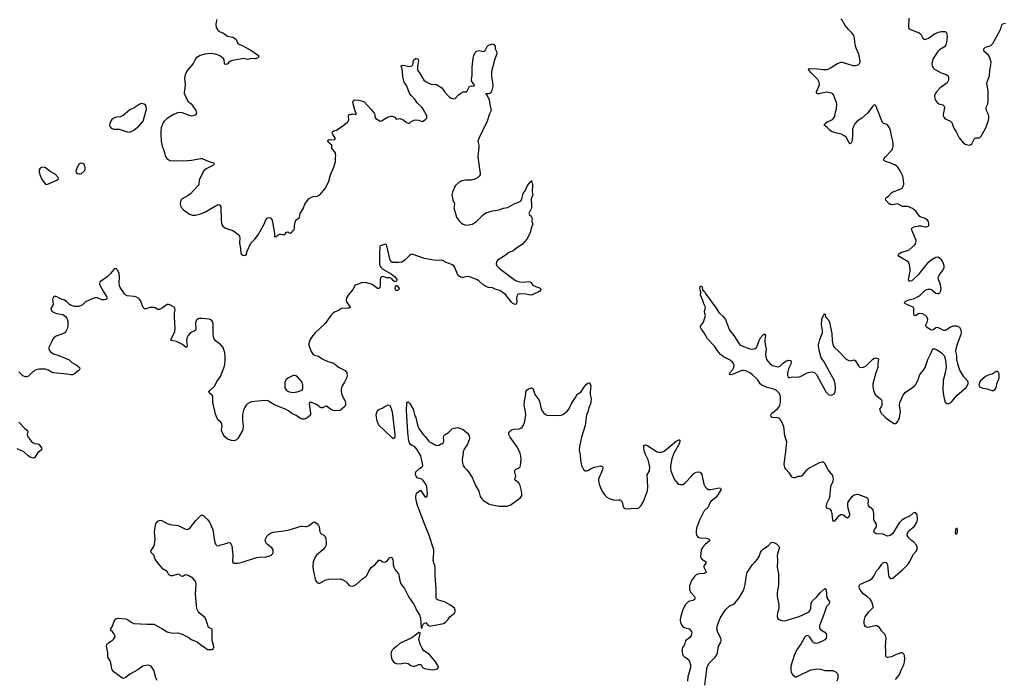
# Model space of a CAD drawing. Header units: inches. Extents: x 1246200 to 1417275, y 606399 to 671266.
# Tile 28 of 63: x 1333585 to 1348293, y 624535 to 634385. Entities that reach past the tile are written whole.
import ezdxf

# ---------------------------------------------------------------- set-up
doc = ezdxf.new("R2010")
doc.units = ezdxf.units.IN
doc.header["$MEASUREMENT"] = 0
for name, color, linetype in [('B3632', 7, 'Continuous'), ('B3633', 7, 'Continuous'), ('B3642', 7, 'Continuous'), ('B3643', 7, 'Continuous')]:
    doc.layers.add(name, color=color, linetype=linetype)

msp = doc.modelspace()

# ---------------------------------------------------------------- linework, layer by layer
at = {"layer": 'B3632', "color": 6, "elevation": 900}
for points in [[(1334142, 630000), (1334230, 629982), (1334270, 629954), (1334288, 629930), (1334302, 629890), (1334302, 629810), (1334294, 629770), (1334277, 629730), (1334266, 629714), (1334215, 629690), (1334130, 629661), (1334101, 629639), (1334075, 629610), (1334062, 629570), (1334021, 629490), (1334020, 629470), (1334026, 629450), (1334050, 629421), (1334090, 629395), (1334170, 629372), (1334325, 629305), (1334364, 629264), (1334430, 629230), (1334477, 629190), (1334482, 629170), (1334472, 629150), (1334405, 629095), (1334376, 629084), (1334350, 629083), (1334290, 629094), (1334090, 629113), (1334062, 629122), (1334010, 629153), (1333970, 629169), (1333871, 629169), (1333830, 629155), (1333788, 629132), (1333717, 629063), (1333690, 629054), (1333670, 629053), (1333630, 629068), (1333570, 629129)], [(1338263, 630000), (1338261, 629999), (1338232, 629968), (1338149, 629850), (1338000, 629710), (1337965, 629670), (1337925, 629610), (1337905, 629550), (1337906, 629526), (1337940, 629430), (1337970, 629386), (1337990, 629374), (1338050, 629360), (1338103, 629323), (1338190, 629279), (1338278, 629258), (1338350, 629196), (1338445, 629145), (1338470, 629114), (1338477, 629070), (1338468, 629030), (1338438, 628970), (1338395, 628910), (1338385, 628870), (1338387, 628833), (1338397, 628790), (1338410, 628755), (1338446, 628690), (1338452, 628670), (1338453, 628630), (1338442, 628610), (1338370, 628548), (1338310, 628542), (1338269, 628549), (1338227, 628567), (1338170, 628613), (1338150, 628610), (1338110, 628590), (1338090, 628589), (1338070, 628598), (1338033, 628630), (1338010, 628643), (1337927, 628673), (1337915, 628665), (1337908, 628650), (1337930, 628510), (1337930, 628490), (1337924, 628476), (1337878, 628442), (1337838, 628422), (1337810, 628419), (1337780, 628430), (1337716, 628476), (1337650, 628504), (1337602, 628542), (1337550, 628571), (1337390, 628635), (1337290, 628695), (1337250, 628701), (1337041, 628679), (1336990, 628651), (1336968, 628630), (1336944, 628590), (1336928, 628550), (1336916, 628490), (1336914, 628410), (1336924, 628310), (1336913, 628250), (1336846, 628130), (1336825, 628110), (1336790, 628096), (1336750, 628101), (1336690, 628119), (1336650, 628154), (1336628, 628188), (1336602, 628250), (1336600, 628270), (1336610, 628310), (1336604, 628350), (1336590, 628374), (1336547, 628410), (1336510, 628497), (1336498, 628538), (1336472, 628670), (1336471, 628751), (1336458, 628778), (1336419, 628810), (1336413, 628830), (1336426, 628850), (1336501, 628919), (1336536, 628990), (1336585, 629055), (1336643, 629210), (1336657, 629290), (1336657, 629350), (1336650, 629410), (1336623, 629490), (1336590, 629530), (1336512, 629592), (1336487, 629630), (1336477, 629690), (1336473, 629850), (1336468, 629870), (1336450, 629897), (1336430, 629910), (1336413, 629913), (1336310, 629925), (1336270, 629924), (1336250, 629918), (1336230, 629905), (1336210, 629870), (1336210, 629830), (1336217, 629790), (1336216, 629770), (1336209, 629751), (1336190, 629734), (1336150, 629719), (1336130, 629706), (1336103, 629670), (1336083, 629630), (1336078, 629590), (1336085, 629510), (1336082, 629498), (1336071, 629490), (1336015, 629535), (1335930, 629578), (1335910, 629585), (1335853, 629593), (1335844, 629610), (1335890, 629694), (1335903, 629730), (1335909, 629770), (1335898, 629950), (1335899, 630000)], [(1340000, 625654), (1339930, 625693), (1339824, 625724), (1339813, 625733), (1339807, 625747), (1339806, 625874), (1339792, 626092), (1339791, 626190), (1339785, 626230), (1339763, 626310), (1339774, 626426), (1339770, 626470), (1339696, 626696), (1339630, 626857), (1339530, 627132), (1339510, 627204), (1339503, 627257), (1339510, 627298), (1339530, 627325), (1339570, 627361), (1339630, 627270), (1339650, 627256), (1339670, 627267), (1339676, 627310), (1339668, 627408), (1339653, 627450), (1339610, 627506), (1339590, 627523), (1339525, 627545), (1339507, 627567), (1339500, 627590), (1339497, 627610), (1339505, 627635), (1339558, 627682), (1339596, 627710), (1339609, 627731), (1339578, 627870), (1339520, 627970), (1339490, 628005), (1339446, 628026), (1339423, 628043), (1339406, 628066), (1339397, 628090), (1339382, 628222), (1339365, 628555), (1339367, 628653), (1339370, 628670), (1339383, 628677), (1339390, 628678), (1339412, 628652), (1339464, 628570), (1339490, 628471), (1339503, 628443), (1339530, 628331), (1339550, 628282), (1339570, 628247), (1339610, 628193), (1339642, 628162), (1339690, 628097), (1339710, 628077), (1339750, 628061), (1339770, 628046), (1339810, 628027), (1339846, 628030), (1339873, 628047), (1339890, 628051), (1339915, 628070), (1339920, 628090), (1339914, 628150), (1339922, 628170), (1339943, 628190), (1339990, 628223), (1340000, 628232)], [(1333573, 628373), (1333663, 628283), (1333704, 628250), (1333709, 628230), (1333699, 628190), (1333701, 628170), (1333712, 628150), (1333758, 628090), (1333787, 628067), (1333810, 628058), (1333850, 628054), (1333870, 628047), (1333913, 627990), (1333915, 627970), (1333910, 627962), (1333849, 627911), (1333811, 627849), (1333790, 627840), (1333770, 627842), (1333750, 627849), (1333710, 627874), (1333645, 627930), (1333550, 627977)], [(1335639, 624519), (1335618, 624558), (1335587, 624670), (1335548, 624730), (1335522, 624742), (1335490, 624745), (1335427, 624730), (1335350, 624675), (1335230, 624611), (1335170, 624560), (1335130, 624546), (1335110, 624555), (1334978, 624658), (1334960, 624690), (1334950, 624755), (1334935, 624810), (1334904, 624864), (1334903, 624930), (1334882, 625030), (1334885, 625050), (1334898, 625070), (1334970, 625119), (1334990, 625139), (1335010, 625170), (1335008, 625190), (1334990, 625220), (1334970, 625246), (1334941, 625270), (1334946, 625290), (1334971, 625329), (1334996, 625404), (1335023, 625437), (1335053, 625447), (1335170, 625437), (1335197, 625430), (1335228, 625410), (1335250, 625387), (1335290, 625367), (1335490, 625357), (1335590, 625360), (1335710, 625296), (1335790, 625244), (1335870, 625225), (1335950, 625230), (1336010, 625209), (1336110, 625159), (1336149, 625129), (1336236, 625096), (1336290, 625048), (1336330, 625027), (1336390, 624982), (1336430, 624978), (1336458, 624982), (1336476, 624990), (1336487, 625013), (1336480, 625050), (1336458, 625110), (1336458, 625278), (1336450, 625290), (1336430, 625297), (1336411, 625311), (1336403, 625323), (1336370, 625422), (1336350, 625458), (1336268, 625528), (1336250, 625550), (1336230, 625590), (1336212, 625808), (1336220, 625950), (1336214, 625990), (1336204, 626010), (1336170, 626044), (1336110, 626079), (1336070, 626096), (1336050, 626091), (1336030, 626077), (1336010, 626073), (1335990, 626081), (1335970, 626102), (1335950, 626103), (1335870, 626080), (1335842, 626082), (1335814, 626094), (1335786, 626146), (1335730, 626182), (1335642, 626282), (1335611, 626330), (1335588, 626390), (1335548, 626430), (1335544, 626450), (1335585, 626515), (1335601, 626550), (1335610, 626630), (1335600, 626730), (1335602, 626770), (1335620, 626860), (1335627, 626873), (1335650, 626896), (1335670, 626909), (1335690, 626912), (1335710, 626909), (1335790, 626861), (1335830, 626849), (1335954, 626834), (1336050, 626780), (1336090, 626773), (1336110, 626780), (1336130, 626796), (1336215, 626905), (1336290, 626982), (1336310, 626989), (1336334, 626974), (1336397, 626917), (1336421, 626881), (1336468, 626770), (1336496, 626596), (1336510, 626553), (1336521, 626541), (1336530, 626533), (1336550, 626530), (1336590, 626545), (1336650, 626556), (1336710, 626578), (1336730, 626571), (1336740, 626560), (1336752, 626530), (1336769, 626390), (1336766, 626290), (1336776, 626276), (1336791, 626271), (1336850, 626271), (1336910, 626283), (1336970, 626305), (1337130, 626353), (1337190, 626362), (1337250, 626358), (1337330, 626383), (1337347, 626393), (1337361, 626410), (1337370, 626430), (1337374, 626450), (1337371, 626470), (1337350, 626497), (1337286, 626546), (1337267, 626570), (1337253, 626610), (1337258, 626630), (1337284, 626676), (1337303, 626697), (1337330, 626717), (1337370, 626732), (1337530, 626750), (1337610, 626767), (1337790, 626821), (1337810, 626822), (1337850, 626815), (1337870, 626818), (1337910, 626833), (1337970, 626884), (1337990, 626885), (1338024, 626864), (1338051, 626830), (1338059, 626810), (1338070, 626736), (1338079, 626719), (1338090, 626707), (1338130, 626687), (1338149, 626669), (1338158, 626638), (1338163, 626570), (1338159, 626530), (1338149, 626510), (1338112, 626468), (1338019, 626390), (1338006, 626370), (1337970, 626290), (1337963, 626217), (1337968, 626170), (1338000, 626030), (1338010, 626004), (1338030, 625982), (1338050, 625971), (1338070, 625973), (1338160, 626020), (1338207, 626033), (1338370, 626035), (1338410, 626023), (1338457, 625997), (1338477, 625977), (1338503, 625943), (1338521, 625930), (1338550, 625926), (1338570, 625930), (1338611, 625949), (1338704, 626036), (1338755, 626070), (1338770, 626087), (1338801, 626150), (1338836, 626204), (1338890, 626243), (1338950, 626313), (1338970, 626316), (1339010, 626291), (1339030, 626285), (1339050, 626289), (1339079, 626310), (1339110, 626349), (1339130, 626360), (1339150, 626348), (1339161, 626321), (1339165, 626290), (1339164, 626244), (1339172, 626210), (1339196, 626170), (1339242, 626110), (1339250, 626090), (1339266, 626006), (1339280, 625960), (1339333, 625890), (1339400, 625760), (1339470, 625661), (1339488, 625630), (1339513, 625570), (1339558, 625498), (1339573, 625447), (1339582, 625310), (1339590, 625294), (1339604, 625336), (1339618, 625362), (1339650, 625383), (1339682, 625342), (1339711, 625331), (1339890, 625363), (1339915, 625370), (1339950, 625392), (1339979, 625421), (1340000, 625454)]]:
    msp.add_lwpolyline(points, dxfattribs=at)
for points in [[(1337690, 629072), (1337670, 629070), (1337602, 629038), (1337566, 629010), (1337547, 628970), (1337547, 628890), (1337573, 628850), (1337610, 628826), (1337670, 628816), (1337730, 628826), (1337805, 628855), (1337816, 628884), (1337816, 628930), (1337804, 628970), (1337734, 629054), (1337710, 629069)], [(1339170, 628128), (1339150, 628140), (1338949, 628330), (1338925, 628390), (1338913, 628450), (1338910, 628491), (1338930, 628547), (1338950, 628564), (1339010, 628587), (1339039, 628610), (1339090, 628634), (1339111, 628630), (1339130, 628596), (1339151, 628530), (1339191, 628189), (1339190, 628150), (1339183, 628137)], [(1339550, 625235), (1339492, 625188), (1339431, 625149), (1339270, 625077), (1339216, 625024), (1339168, 624990), (1339149, 624970), (1339138, 624950), (1339129, 624910), (1339137, 624850), (1339146, 624830), (1339170, 624796), (1339190, 624780), (1339210, 624771), (1339270, 624768), (1339330, 624779), (1339358, 624778), (1339389, 624769), (1339430, 624744), (1339470, 624731), (1339490, 624733), (1339550, 624754), (1339570, 624756), (1339580, 624750), (1339602, 624710), (1339630, 624696), (1339750, 624678), (1339810, 624685), (1339824, 624690), (1339841, 624710), (1339835, 624730), (1339800, 624790), (1339700, 624910), (1339623, 624963), (1339598, 624998), (1339571, 625050), (1339547, 625130), (1339562, 625198), (1339569, 625210), (1339568, 625228), (1339555, 625235)]]:
    msp.add_lwpolyline(points, close=True, dxfattribs=at)
at = {"layer": 'B3633', "color": 6, "elevation": 900}
for points in [[(1336532, 634390), (1336520, 634350), (1336514, 634314), (1336521, 634270), (1336546, 634230), (1336570, 634210), (1336630, 634185), (1336690, 634141), (1336770, 634122), (1336795, 634110), (1336817, 634090), (1336838, 634038), (1336850, 634023), (1336910, 634002), (1337038, 633930), (1337152, 633850), (1337156, 633830), (1337138, 633810), (1337110, 633803), (1337050, 633807), (1337010, 633794), (1336990, 633793), (1336930, 633805), (1336910, 633803), (1336763, 633777), (1336721, 633759), (1336690, 633726), (1336670, 633715), (1336650, 633719), (1336646, 633726), (1336641, 633790), (1336625, 633810), (1336566, 633850), (1336510, 633871), (1336430, 633879), (1336352, 633868), (1336283, 633850), (1336223, 633817), (1336210, 633801), (1336178, 633730), (1336092, 633630), (1336075, 633605), (1336057, 633563), (1336046, 633510), (1336057, 633410), (1336042, 633290), (1336050, 633264), (1336097, 633170), (1336149, 633129), (1336164, 633110), (1336215, 633030), (1336228, 632990), (1336210, 632965), (1336181, 632950), (1336150, 632943), (1336090, 632962), (1336031, 632991), (1335990, 632997), (1335950, 632993), (1335884, 632970), (1335789, 632910), (1335745, 632870), (1335730, 632850), (1335699, 632770), (1335694, 632730), (1335694, 632670), (1335701, 632570), (1335716, 632496), (1335750, 632402), (1335757, 632350), (1335785, 632310), (1335830, 632283), (1335878, 632278), (1335950, 632281), (1336030, 632277), (1336150, 632289), (1336290, 632313), (1336310, 632310), (1336410, 632268), (1336486, 632250), (1336490, 632230), (1336468, 632210), (1336370, 632159), (1336330, 632123), (1336268, 631990), (1336261, 631930), (1336254, 631910), (1336243, 631897), (1336137, 631783), (1336102, 631758), (1336010, 631710), (1335992, 631690), (1335985, 631670), (1335981, 631630), (1335990, 631591), (1336030, 631544), (1336123, 631483), (1336167, 631467), (1336210, 631466), (1336290, 631487), (1336350, 631512), (1336530, 631616), (1336550, 631623), (1336570, 631621), (1336577, 631617), (1336590, 631590), (1336595, 631390), (1336599, 631350), (1336606, 631326), (1336622, 631302), (1336650, 631279), (1336690, 631261), (1336770, 631239), (1336858, 631170), (1336869, 631150), (1336873, 631130), (1336868, 631050), (1336886, 630970), (1336890, 630901), (1336894, 630890), (1336920, 630870), (1336950, 630864), (1336970, 630874), (1336985, 630930), (1337040, 631050), (1337099, 631110), (1337150, 631174), (1337236, 631330), (1337263, 631397), (1337281, 631419), (1337310, 631432), (1337330, 631426), (1337355, 631390), (1337392, 631190), (1337390, 631148), (1337410, 631141), (1337448, 631172), (1337470, 631181), (1337490, 631182), (1337530, 631172), (1337553, 631186), (1337570, 631211), (1337590, 631217), (1337610, 631202), (1337630, 631198), (1337649, 631210), (1337661, 631230), (1337684, 631250), (1337691, 631270), (1337692, 631310), (1337704, 631376), (1337712, 631390), (1337764, 631430), (1337776, 631490), (1337818, 631562), (1337843, 631630), (1337880, 631680), (1337910, 631714), (1337943, 631737), (1337970, 631746), (1338030, 631750), (1338070, 631770), (1338154, 631870), (1338205, 631975), (1338226, 632070), (1338276, 632184), (1338304, 632270), (1338301, 632330), (1338306, 632350), (1338303, 632390), (1338290, 632419), (1338257, 632450), (1338247, 632467), (1338249, 632510), (1338196, 632550), (1338187, 632570), (1338190, 632582), (1338210, 632594), (1338290, 632592), (1338302, 632610), (1338261, 632670), (1338254, 632690), (1338258, 632710), (1338290, 632732), (1338330, 632737), (1338340, 632750), (1338406, 632794), (1338448, 632832), (1338484, 632856), (1338493, 632867), (1338500, 632890), (1338499, 632950), (1338507, 632973), (1338530, 632971), (1338563, 632977), (1338610, 632967), (1338610, 632990), (1338602, 633002), (1338567, 633130), (1338564, 633156), (1338570, 633177), (1338590, 633186), (1338650, 633185), (1338710, 633170), (1338730, 633157), (1338832, 633050), (1338878, 632990), (1338889, 632970), (1338890, 632930), (1338903, 632910), (1338970, 632871), (1338990, 632873), (1339078, 632930), (1339130, 632944), (1339150, 632944), (1339190, 632931), (1339210, 632901), (1339270, 632908), (1339290, 632902), (1339324, 632884), (1339361, 632850), (1339390, 632839), (1339410, 632838), (1339433, 632867), (1339490, 632891), (1339547, 632887), (1339590, 632867), (1339609, 632871), (1339646, 632894), (1339666, 632914), (1339669, 632930), (1339667, 632950), (1339614, 633050), (1339590, 633079), (1339523, 633143), (1339484, 633204), (1339434, 633254), (1339410, 633290), (1339361, 633401), (1339330, 633454), (1339317, 633490), (1339309, 633530), (1339306, 633606), (1339297, 633650), (1339287, 633673), (1339286, 633694), (1339298, 633702), (1339316, 633704), (1339410, 633686), (1339444, 633696), (1339456, 633710), (1339462, 633730), (1339463, 633757), (1339475, 633785), (1339496, 633804), (1339510, 633808), (1339530, 633803), (1339539, 633790), (1339542, 633770), (1339528, 633690), (1339527, 633630), (1339560, 633590), (1339623, 633483), (1339655, 633455), (1339690, 633435), (1339730, 633422), (1339810, 633415), (1339890, 633370), (1339907, 633350), (1339929, 633309), (1339990, 633241), (1340000, 633234)], [(1340000, 630742), (1339957, 630757), (1339910, 630786), (1339890, 630792), (1339830, 630790), (1339770, 630794), (1339630, 630817), (1339450, 630882), (1339430, 630878), (1339410, 630864), (1339332, 630788), (1339294, 630766), (1339250, 630760), (1339150, 630758), (1339130, 630776), (1339114, 630814), (1339070, 631007), (1339059, 631030), (1339046, 631034), (1339019, 631021), (1338972, 631010), (1338966, 630990), (1338959, 630890), (1338960, 630730), (1338965, 630710), (1338979, 630690), (1339010, 630661), (1339132, 630592), (1339184, 630550), (1339218, 630510), (1339217, 630490), (1339203, 630477), (1339190, 630473), (1339170, 630485), (1339140, 630520), (1339113, 630532), (1339070, 630530), (1339010, 630548), (1338990, 630544), (1338976, 630530), (1338971, 630510), (1338968, 630412), (1338963, 630390), (1338950, 630370), (1338930, 630372), (1338850, 630431), (1338770, 630458), (1338710, 630462), (1338610, 630427), (1338591, 630409), (1338562, 630358), (1338490, 630270), (1338468, 630230), (1338461, 630190), (1338465, 630170), (1338520, 630090), (1338517, 630083), (1338504, 630076), (1338485, 630075), (1338390, 630074), (1338350, 630043), (1338290, 630018), (1338263, 630000)], [(1335899, 630000), (1335899, 630010), (1335907, 630050), (1335903, 630070), (1335891, 630090), (1335830, 630128), (1335810, 630133), (1335790, 630130), (1335719, 630081), (1335670, 630059), (1335650, 630060), (1335610, 630084), (1335590, 630089), (1335530, 630085), (1335474, 630066), (1335449, 630069), (1335430, 630088), (1335418, 630110), (1335392, 630192), (1335363, 630223), (1335330, 630240), (1335295, 630250), (1335190, 630262), (1335170, 630271), (1335150, 630291), (1335085, 630385), (1335075, 630410), (1335072, 630450), (1335078, 630550), (1335070, 630597), (1335050, 630640), (1335037, 630657), (1335030, 630664), (1335010, 630670), (1334990, 630657), (1334943, 630597), (1334890, 630546), (1334850, 630513), (1334784, 630470), (1334775, 630450), (1334777, 630430), (1334830, 630330), (1334882, 630250), (1334887, 630230), (1334885, 630215), (1334875, 630205), (1334850, 630201), (1334810, 630204), (1334750, 630230), (1334710, 630231), (1334670, 630219), (1334570, 630170), (1334517, 630123), (1334493, 630110), (1334464, 630104), (1334410, 630103), (1334356, 630116), (1334330, 630130), (1334290, 630173), (1334256, 630196), (1334183, 630223), (1334130, 630254), (1334106, 630254), (1334090, 630243), (1334077, 630210), (1334087, 630133), (1334050, 630074), (1334053, 630050), (1334071, 630030), (1334110, 630006), (1334142, 630000)]]:
    msp.add_lwpolyline(points, dxfattribs=at)
for points in [[(1335410, 633134), (1335390, 633131), (1335370, 633121), (1335297, 633070), (1335230, 633040), (1335163, 632977), (1335130, 632954), (1335084, 632936), (1335030, 632929), (1334990, 632916), (1334964, 632896), (1334945, 632870), (1334930, 632834), (1334926, 632810), (1334930, 632790), (1334950, 632764), (1334990, 632749), (1335070, 632748), (1335190, 632710), (1335230, 632708), (1335290, 632734), (1335322, 632758), (1335363, 632797), (1335428, 632872), (1335479, 633050), (1335474, 633094), (1335466, 633110), (1335446, 633126)], [(1333950, 632182), (1333910, 632178), (1333890, 632168), (1333878, 632142), (1333878, 632110), (1333890, 632056), (1333910, 632010), (1333950, 631953), (1333970, 631930), (1333990, 631925), (1334141, 631990), (1334167, 632010), (1334161, 632030), (1334116, 632076), (1334039, 632119), (1333970, 632174)], [(1334510, 632245), (1334490, 632240), (1334470, 632221), (1334448, 632190), (1334426, 632126), (1334430, 632103), (1334447, 632087), (1334470, 632081), (1334490, 632082), (1334510, 632089), (1334553, 632127), (1334562, 632150), (1334564, 632170), (1334560, 632200), (1334546, 632226), (1334530, 632240)], [(1339210, 630335), (1339195, 630370), (1339197, 630403), (1339210, 630423), (1339230, 630407), (1339255, 630370), (1339244, 630350), (1339230, 630342)]]:
    msp.add_lwpolyline(points, close=True, dxfattribs=at)
at = {"layer": 'B3642', "color": 6, "elevation": 900}
for points in [[(1346670, 624533), (1346724, 624596), (1346752, 624670), (1346792, 624750), (1346804, 624790), (1346806, 624846), (1346803, 624890), (1346792, 624912), (1346782, 624922), (1346770, 624930), (1346750, 624931), (1346670, 624902), (1346610, 624871), (1346550, 624862), (1346530, 624869), (1346524, 624890), (1346524, 624950), (1346516, 625030), (1346528, 625150), (1346517, 625190), (1346507, 625210), (1346457, 625257), (1346427, 625307), (1346406, 625326), (1346390, 625332), (1346370, 625332), (1346250, 625307), (1346222, 625322), (1346203, 625350), (1346199, 625370), (1346202, 625410), (1346217, 625470), (1346270, 625541), (1346323, 625596), (1346332, 625610), (1346335, 625630), (1346314, 625690), (1346288, 625730), (1346243, 625770), (1346189, 625809), (1346155, 625850), (1346131, 625890), (1346125, 625910), (1346125, 625935), (1346133, 625947), (1346145, 625955), (1346270, 626010), (1346317, 626043), (1346343, 626077), (1346385, 626155), (1346418, 626190), (1346463, 626257), (1346490, 626279), (1346510, 626285), (1346530, 626280), (1346540, 626270), (1346550, 626242), (1346562, 626090), (1346567, 626070), (1346590, 626042), (1346610, 626040), (1346630, 626047), (1346670, 626079), (1346771, 626170), (1346850, 626252), (1346876, 626290), (1346937, 626403), (1346978, 626450), (1346990, 626472), (1346991, 626511), (1346980, 626540), (1346938, 626590), (1346907, 626610), (1346866, 626646), (1346841, 626690), (1346844, 626710), (1346866, 626750), (1346950, 626821), (1346982, 626870), (1346990, 626891), (1346995, 626930), (1346990, 626992), (1346970, 627022), (1346950, 627026), (1346930, 627017), (1346886, 626974), (1346810, 626942), (1346761, 626910), (1346724, 626870), (1346665, 626770), (1346621, 626710), (1346590, 626682), (1346570, 626676), (1346550, 626675), (1346482, 626702), (1346378, 626710), (1346348, 626728), (1346343, 626743), (1346354, 626770), (1346382, 626810), (1346386, 626830), (1346382, 626850), (1346348, 626908), (1346342, 626930), (1346344, 627004), (1346340, 627040), (1346328, 627070), (1346286, 627106), (1346266, 627130), (1346262, 627162), (1346265, 627210), (1346258, 627230), (1346231, 627251), (1346110, 627294), (1346090, 627296), (1346050, 627285), (1346010, 627256), (1345979, 627221), (1345953, 627170), (1345950, 627130), (1345954, 627090), (1345979, 627010), (1345980, 626990), (1345970, 626959), (1345950, 626943), (1345930, 626952), (1345890, 626985), (1345870, 626993), (1345850, 626993), (1345810, 626968), (1345750, 626890), (1345738, 626899), (1345730, 626910), (1345723, 627010), (1345712, 627050), (1345690, 627074), (1345646, 627090), (1345634, 627110), (1345647, 627173), (1345685, 627250), (1345701, 627410), (1345707, 627433), (1345736, 627490), (1345742, 627530), (1345739, 627550), (1345730, 627579), (1345663, 627663), (1345610, 627760), (1345590, 627776), (1345570, 627780), (1345530, 627767), (1345390, 627695), (1345330, 627650), (1345270, 627576), (1345250, 627565), (1345210, 627564), (1345170, 627545), (1345150, 627542), (1345130, 627550), (1345121, 627561), (1345080, 627620), (1345030, 627675), (1345017, 627697), (1345006, 627750), (1345032, 627932), (1345043, 628083), (1345014, 628170), (1345000, 628310), (1344967, 628390), (1344935, 628430), (1344910, 628440), (1344826, 628446), (1344813, 628453), (1344806, 628470), (1344809, 628490), (1344820, 628510), (1344902, 628570), (1344930, 628605), (1344940, 628630), (1344949, 628671), (1344950, 628750), (1344943, 628783), (1344930, 628810), (1344890, 628847), (1344850, 628868), (1344750, 628893), (1344670, 628930), (1344648, 628948), (1344606, 629010), (1344530, 629083), (1344490, 629112), (1344430, 629141), (1344390, 629149), (1344370, 629146), (1344242, 629090), (1344210, 629084), (1344189, 629089), (1344191, 629110), (1344236, 629164), (1344252, 629190), (1344257, 629230), (1344249, 629250), (1344233, 629273), (1344200, 629300), (1344100, 629350), (1344049, 629389), (1344002, 629450), (1343965, 629510), (1343860, 629620), (1343810, 629710), (1343763, 629770), (1343756, 629790), (1343753, 629810), (1343799, 629870), (1343829, 629970), (1343822, 630000)], [(1344044, 630000), (1344090, 629957), (1344129, 629910), (1344189, 629750), (1344251, 629670), (1344341, 629530), (1344370, 629514), (1344490, 629472), (1344530, 629467), (1344570, 629474), (1344591, 629489), (1344603, 629510), (1344630, 629593), (1344650, 629633), (1344690, 629680), (1344714, 629694), (1344724, 629670), (1344717, 629610), (1344718, 629570), (1344734, 629466), (1344728, 629390), (1344729, 629349), (1344742, 629310), (1344789, 629250), (1344830, 629223), (1344910, 629202), (1344930, 629206), (1344950, 629218), (1344997, 629263), (1345030, 629286), (1345070, 629299), (1345098, 629298), (1345108, 629288), (1345110, 629270), (1345098, 629230), (1345069, 629170), (1345056, 629110), (1345057, 629070), (1345070, 629044), (1345090, 629041), (1345130, 629054), (1345190, 629049), (1345230, 629053), (1345270, 629066), (1345350, 629110), (1345390, 629124), (1345425, 629125), (1345456, 629116), (1345490, 629087), (1345626, 628826), (1345670, 628784), (1345710, 628776), (1345750, 628799), (1345767, 628833), (1345772, 628890), (1345768, 628950), (1345758, 628990), (1345594, 629290), (1345557, 629337), (1345528, 629450), (1345518, 629510), (1345518, 629530), (1345540, 629610), (1345579, 629710), (1345579, 629750), (1345564, 629830), (1345568, 629912), (1345590, 629966), (1345605, 629990), (1345613, 629993), (1345618, 629990), (1345620, 629950), (1345665, 629905), (1345680, 629870), (1345719, 629699), (1345721, 629590), (1345730, 629539), (1345741, 629510), (1345755, 629490), (1345817, 629437), (1345930, 629316), (1345970, 629297), (1345990, 629293), (1346050, 629304), (1346070, 629290), (1346114, 629214), (1346136, 629196), (1346170, 629190), (1346190, 629194), (1346230, 629216), (1346330, 629316), (1346350, 629330), (1346376, 629336), (1346405, 629325), (1346415, 629315), (1346405, 629250), (1346403, 629190), (1346374, 629110), (1346329, 628950), (1346329, 628910), (1346339, 628850), (1346353, 628810), (1346370, 628785), (1346398, 628758), (1346440, 628730), (1346457, 628710), (1346464, 628670), (1346463, 628630), (1346454, 628606), (1346431, 628570), (1346444, 628530), (1346456, 628510), (1346513, 628450), (1346570, 628405), (1346650, 628357), (1346670, 628357), (1346690, 628371), (1346710, 628396), (1346730, 628445), (1346741, 628530), (1346728, 628630), (1346732, 628670), (1346784, 628776), (1346816, 628824), (1346902, 628878), (1346950, 628916), (1346970, 628939), (1347007, 629010), (1347032, 629088), (1347085, 629150), (1347111, 629190), (1347150, 629311), (1347193, 629390), (1347218, 629450), (1347230, 629468), (1347250, 629472), (1347290, 629456), (1347355, 629410), (1347393, 629373), (1347410, 629325), (1347422, 629262), (1347423, 629190), (1347410, 629110), (1347382, 628998), (1347374, 628854), (1347389, 628749), (1347410, 628676), (1347421, 628661), (1347430, 628653), (1347450, 628650), (1347490, 628666), (1347510, 628682), (1347590, 628779), (1347725, 628895), (1347753, 628950), (1347755, 628970), (1347749, 628989), (1347690, 629052), (1347630, 629150), (1347604, 629224), (1347585, 629310), (1347583, 629370), (1347571, 629430), (1347572, 629470), (1347594, 629546), (1347650, 629690), (1347653, 629710), (1347648, 629748), (1347630, 629787), (1347590, 629809), (1347530, 629808), (1347490, 629793), (1347442, 629758), (1347410, 629742), (1347390, 629743), (1347321, 629781), (1347290, 629788), (1347270, 629782), (1347230, 629756), (1347210, 629751), (1347190, 629755), (1347139, 629790), (1347122, 629810), (1347119, 629830), (1347143, 629870), (1347149, 629910), (1347134, 629950), (1347117, 629970), (1347073, 629993), (1347030, 629996), (1347009, 629991), (1346970, 629966), (1346950, 629963), (1346944, 629984), (1346943, 630000)], [(1340000, 628232), (1340045, 628275), (1340070, 628287), (1340130, 628293), (1340170, 628282), (1340210, 628264), (1340274, 628210), (1340298, 628170), (1340303, 628143), (1340301, 628110), (1340274, 628046), (1340224, 627970), (1340209, 627930), (1340196, 627810), (1340198, 627770), (1340208, 627728), (1340223, 627703), (1340258, 627670), (1340290, 627631), (1340342, 627550), (1340395, 627430), (1340444, 627344), (1340466, 627266), (1340490, 627228), (1340510, 627209), (1340590, 627158), (1340670, 627135), (1340750, 627122), (1340857, 627123), (1340910, 627135), (1341037, 627223), (1341068, 627250), (1341084, 627276), (1341087, 627310), (1341083, 627350), (1341061, 627430), (1341040, 627470), (1340989, 627510), (1340982, 627530), (1340995, 627570), (1340983, 627630), (1340983, 627650), (1340994, 627666), (1341048, 627692), (1341061, 627710), (1341068, 627730), (1341075, 627825), (1341071, 627870), (1341060, 627910), (1341030, 627978), (1341010, 628013), (1340910, 628153), (1340894, 628190), (1340893, 628210), (1340904, 628236), (1340930, 628260), (1340967, 628273), (1341050, 628276), (1341070, 628285), (1341090, 628302), (1341110, 628332), (1341129, 628391), (1341144, 628490), (1341142, 628530), (1341122, 628630), (1341127, 628690), (1341144, 628790), (1341145, 628835), (1341152, 628850), (1341187, 628873), (1341230, 628886), (1341253, 628873), (1341282, 628790), (1341339, 628710), (1341353, 628670), (1341374, 628570), (1341384, 628550), (1341415, 628510), (1341450, 628487), (1341470, 628481), (1341650, 628477), (1341690, 628486), (1341710, 628496), (1341770, 628545), (1341790, 628569), (1341835, 628665), (1341892, 628750), (1341910, 628786), (1341970, 628829), (1342010, 628893), (1342050, 628941), (1342070, 628957), (1342090, 628960), (1342100, 628950), (1342111, 628931), (1342116, 628910), (1342108, 628830), (1342109, 628790), (1342120, 628730), (1342115, 628670), (1342111, 628649), (1342087, 628590), (1342071, 628529), (1342053, 628487), (1342034, 628326), (1341975, 628150), (1341946, 628010), (1341945, 627950), (1341957, 627890), (1341962, 627810), (1341978, 627730), (1342006, 627666), (1342030, 627647), (1342050, 627647), (1342070, 627655), (1342130, 627688), (1342170, 627702), (1342262, 627722), (1342290, 627715), (1342295, 627695), (1342292, 627670), (1342278, 627630), (1342230, 627530), (1342229, 627510), (1342240, 627450), (1342282, 627350), (1342330, 627278), (1342355, 627255), (1342390, 627235), (1342470, 627212), (1342535, 627215), (1342554, 627214), (1342567, 627207), (1342585, 627185), (1342601, 627110), (1342610, 627099), (1342628, 627088), (1342690, 627082), (1342750, 627092), (1342795, 627085), (1342828, 627092), (1342840, 627100), (1342869, 627131), (1342902, 627190), (1342961, 627350), (1342970, 627410), (1342959, 627590), (1342994, 627650), (1342997, 627703), (1342990, 627755), (1342974, 627814), (1342931, 627890), (1342917, 627930), (1342907, 627993), (1342910, 628031), (1342930, 628036), (1342970, 628023), (1343110, 627934), (1343130, 627927), (1343170, 627926), (1343210, 627942), (1343390, 628091), (1343430, 628112), (1343438, 628110), (1343444, 628104), (1343446, 628086), (1343438, 628050), (1343358, 627910), (1343329, 627829), (1343309, 627730), (1343306, 627690), (1343314, 627650), (1343350, 627547), (1343363, 627523), (1343410, 627462), (1343429, 627449), (1343450, 627442), (1343490, 627446), (1343530, 627476), (1343623, 627570), (1343653, 627607), (1343690, 627628), (1343730, 627635), (1343750, 627630), (1343773, 627593), (1343805, 627450), (1343825, 627410), (1343850, 627383), (1343870, 627371), (1343910, 627369), (1344033, 627393), (1344055, 627390), (1344065, 627370), (1343987, 627253), (1343907, 627190), (1343894, 627170), (1343872, 627108), (1343809, 627050), (1343738, 626910), (1343694, 626790), (1343688, 626750), (1343692, 626712), (1343696, 626690), (1343708, 626668), (1343730, 626652), (1343748, 626648), (1343850, 626643), (1343885, 626630), (1343893, 626610), (1343828, 626552), (1343788, 626510), (1343773, 626490), (1343763, 626457), (1343757, 626370), (1343761, 626350), (1343776, 626330), (1343840, 626290), (1343835, 626270), (1343806, 626230), (1343807, 626210), (1343837, 626150), (1343838, 626130), (1343810, 626116), (1343730, 626110), (1343690, 626094), (1343667, 626073), (1343620, 626010), (1343593, 625930), (1343593, 625870), (1343612, 625830), (1343665, 625770), (1343672, 625750), (1343669, 625731), (1343647, 625713), (1343590, 625701), (1343570, 625692), (1343530, 625651), (1343498, 625590), (1343462, 625478), (1343452, 625430), (1343450, 625410), (1343460, 625370), (1343487, 625330), (1343510, 625309), (1343570, 625296), (1343588, 625288), (1343622, 625250), (1343626, 625230), (1343615, 625190), (1343598, 625162), (1343532, 625108), (1343516, 625050), (1343486, 625010), (1343480, 624990), (1343480, 624950), (1343488, 624910), (1343497, 624890), (1343516, 624870), (1343570, 624837), (1343590, 624799), (1343606, 624750), (1343607, 624710), (1343567, 624570), (1343560, 624510)], [(1343818, 624450), (1343848, 624688), (1343858, 624730), (1343883, 624777), (1343970, 624861), (1343998, 624902), (1344009, 624930), (1344025, 625030), (1344059, 625090), (1344066, 625110), (1344066, 625130), (1344061, 625150), (1344015, 625235), (1343999, 625290), (1344010, 625345), (1344050, 625448), (1344087, 625513), (1344130, 625574), (1344162, 625610), (1344190, 625635), (1344250, 625659), (1344270, 625672), (1344332, 625750), (1344402, 625870), (1344422, 625950), (1344441, 626090), (1344453, 626130), (1344530, 626250), (1344573, 626290), (1344605, 626330), (1344630, 626370), (1344652, 626428), (1344667, 626453), (1344696, 626484), (1344765, 626530), (1344810, 626579), (1344830, 626584), (1344850, 626580), (1344890, 626559), (1344920, 626530), (1344929, 626510), (1344930, 626490), (1344903, 626410), (1344901, 626390), (1344904, 626310), (1344900, 626210), (1344918, 626110), (1344922, 626010), (1344918, 625942), (1344902, 625830), (1344901, 625770), (1344927, 625650), (1344923, 625590), (1344910, 625550), (1344899, 625490), (1344898, 625470), (1344910, 625443), (1344930, 625428), (1344970, 625415), (1345009, 625409), (1345030, 625412), (1345230, 625473), (1345350, 625526), (1345380, 625550), (1345394, 625570), (1345402, 625598), (1345408, 625670), (1345430, 625709), (1345490, 625763), (1345547, 625830), (1345610, 625891), (1345630, 625865), (1345642, 625750), (1345682, 625690), (1345677, 625663), (1345639, 625621), (1345625, 625595), (1345598, 625502), (1345538, 625350), (1345534, 625330), (1345534, 625310), (1345545, 625285), (1345561, 625270), (1345610, 625239), (1345632, 625212), (1345639, 625190), (1345632, 625148), (1345613, 625127), (1345575, 625105), (1345510, 625076), (1345470, 625071), (1345450, 625078), (1345433, 625093), (1345390, 625166), (1345370, 625184), (1345350, 625190), (1345330, 625180), (1345310, 625160), (1345258, 625070), (1345191, 624969), (1345155, 624890), (1345106, 624730), (1345103, 624670), (1345110, 624641), (1345130, 624605), (1345170, 624573), (1345190, 624573), (1345230, 624590), (1345404, 624676), (1345436, 624684), (1345510, 624692), (1345546, 624686), (1345610, 624666), (1345730, 624666), (1345783, 624643), (1345802, 624622), (1345807, 624606), (1345807, 624550), (1345792, 624510)], [(1340000, 625454), (1340010, 625469), (1340083, 625530), (1340091, 625549), (1340092, 625570), (1340078, 625598), (1340042, 625630), (1340000, 625654)]]:
    msp.add_lwpolyline(points, dxfattribs=at)
for points in [[(1348190, 629132), (1348170, 629130), (1348110, 629093), (1348050, 629075), (1348010, 629055), (1347939, 628990), (1347924, 628970), (1347915, 628930), (1347922, 628910), (1347936, 628896), (1347970, 628882), (1348035, 628875), (1348090, 628851), (1348110, 628846), (1348130, 628850), (1348150, 628863), (1348170, 628888), (1348180, 628950), (1348215, 629030), (1348218, 629070), (1348214, 629094), (1348210, 629110)], [(1347590, 626793), (1347570, 626779), (1347566, 626766), (1347560, 626730), (1347570, 626701), (1347590, 626718), (1347596, 626750)]]:
    msp.add_lwpolyline(points, close=True, dxfattribs=at)
at = {"layer": 'B3643', "color": 6, "elevation": 900}
for points in [[(1346943, 630000), (1346942, 630070), (1346931, 630090), (1346835, 630130), (1346803, 630150), (1346808, 630170), (1346843, 630190), (1346870, 630201), (1346950, 630222), (1347007, 630250), (1347035, 630270), (1347103, 630337), (1347130, 630354), (1347150, 630361), (1347190, 630359), (1347210, 630350), (1347270, 630303), (1347290, 630294), (1347310, 630295), (1347330, 630305), (1347345, 630335), (1347348, 630372), (1347333, 630447), (1347313, 630493), (1347306, 630534), (1347318, 630570), (1347381, 630650), (1347396, 630684), (1347397, 630710), (1347376, 630770), (1347357, 630797), (1347310, 630834), (1347290, 630839), (1347270, 630834), (1347210, 630799), (1347148, 630750), (1347094, 630690), (1347005, 630575), (1346912, 630488), (1346890, 630479), (1346881, 630481), (1346866, 630486), (1346863, 630503), (1346889, 630630), (1346888, 630670), (1346873, 630750), (1346855, 630770), (1346721, 630850), (1346707, 630870), (1346716, 630890), (1346748, 630910), (1346830, 630933), (1346871, 630950), (1346956, 631024), (1346974, 631050), (1346977, 631090), (1346915, 631230), (1346909, 631250), (1346913, 631270), (1346947, 631290), (1347010, 631305), (1347050, 631305), (1347110, 631290), (1347130, 631290), (1347158, 631302), (1347165, 631310), (1347168, 631330), (1347159, 631370), (1347148, 631390), (1347110, 631418), (1347050, 631436), (1347030, 631448), (1347009, 631469), (1346970, 631526), (1346924, 631564), (1346850, 631595), (1346770, 631595), (1346710, 631629), (1346693, 631633), (1346630, 631621), (1346590, 631624), (1346570, 631639), (1346524, 631690), (1346517, 631710), (1346522, 631718), (1346533, 631730), (1346570, 631755), (1346613, 631807), (1346630, 631817), (1346730, 631847), (1346765, 631870), (1346783, 631897), (1346791, 631930), (1346788, 631990), (1346778, 632050), (1346739, 632130), (1346702, 632182), (1346682, 632202), (1346657, 632217), (1346570, 632253), (1346511, 632271), (1346490, 632290), (1346498, 632310), (1346512, 632330), (1346607, 632430), (1346621, 632450), (1346635, 632490), (1346631, 632550), (1346611, 632630), (1346594, 632730), (1346580, 632770), (1346550, 632814), (1346530, 632827), (1346490, 632833), (1346472, 632850), (1346380, 633090), (1346370, 633110), (1346350, 633112), (1346330, 633096), (1346249, 632991), (1346163, 632917), (1346094, 632870), (1346062, 632830), (1346040, 632790), (1346028, 632750), (1346027, 632650), (1346020, 632590), (1346010, 632552), (1345990, 632533), (1345970, 632558), (1345932, 632630), (1345910, 632648), (1345856, 632676), (1345790, 632690), (1345710, 632717), (1345690, 632729), (1345650, 632770), (1345603, 632810), (1345614, 632830), (1345644, 632856), (1345726, 632894), (1345754, 632926), (1345764, 632950), (1345773, 633010), (1345785, 633050), (1345790, 633130), (1345787, 633150), (1345741, 633261), (1345730, 633278), (1345713, 633290), (1345630, 633303), (1345530, 633280), (1345510, 633280), (1345486, 633286), (1345487, 633310), (1345531, 633410), (1345530, 633450), (1345508, 633490), (1345406, 633590), (1345371, 633630), (1345367, 633647), (1345361, 633650), (1345386, 633654), (1345502, 633650), (1345590, 633639), (1345650, 633642), (1345708, 633670), (1345790, 633728), (1345850, 633750), (1345871, 633750), (1346030, 633701), (1346070, 633699), (1346110, 633710), (1346130, 633730), (1346138, 633750), (1346138, 633770), (1346121, 633870), (1346080, 633960), (1346066, 634010), (1346057, 634110), (1346044, 634150), (1346016, 634190), (1345972, 634232), (1345916, 634296), (1345870, 634376), (1345850, 634399)], [(1346867, 634410), (1346864, 634264), (1346871, 634251), (1346890, 634240), (1347023, 634190), (1347048, 634170), (1347078, 634110), (1347095, 634095), (1347110, 634091), (1347163, 634110), (1347248, 634172), (1347310, 634201), (1347350, 634209), (1347392, 634210), (1347410, 634207), (1347430, 634187), (1347436, 634170), (1347438, 634130), (1347430, 634050), (1347421, 634010), (1347399, 633981), (1347326, 633934), (1347300, 633910), (1347232, 633808), (1347209, 633729), (1347216, 633690), (1347230, 633666), (1347248, 633648), (1347352, 633592), (1347426, 633566), (1347450, 633550), (1347460, 633530), (1347460, 633490), (1347456, 633470), (1347438, 633442), (1347333, 633370), (1347280, 633310), (1347266, 633290), (1347251, 633250), (1347254, 633210), (1347261, 633190), (1347290, 633148), (1347316, 633130), (1347374, 633114), (1347394, 633094), (1347398, 633070), (1347378, 632970), (1347380, 632950), (1347389, 632930), (1347410, 632906), (1347490, 632870), (1347509, 632850), (1347535, 632775), (1347575, 632710), (1347619, 632619), (1347670, 632559), (1347710, 632527), (1347770, 632510), (1347790, 632516), (1347810, 632533), (1347850, 632610), (1347870, 632622), (1347918, 632622), (1347930, 632627), (1347950, 632647), (1348010, 632758), (1348050, 632866), (1348061, 632910), (1348063, 632943), (1348058, 632970), (1348029, 633030), (1348022, 633062), (1348027, 633090), (1348046, 633130), (1348051, 633169), (1348053, 633330), (1348034, 633430), (1348037, 633450), (1348070, 633550), (1348078, 633630), (1348093, 633710), (1348095, 633750), (1348072, 633832), (1348055, 633855), (1347992, 633910), (1347985, 633930), (1347986, 633950), (1348010, 633974), (1348090, 633999), (1348124, 634030), (1348239, 634250), (1348258, 634310), (1348270, 634322), (1348310, 634335)], [(1340000, 633234), (1340030, 633212), (1340070, 633202), (1340090, 633208), (1340139, 633261), (1340173, 633290), (1340210, 633306), (1340250, 633309), (1340270, 633322), (1340303, 633390), (1340330, 633395), (1340370, 633390), (1340377, 633403), (1340376, 633410), (1340334, 633470), (1340334, 633490), (1340345, 633555), (1340346, 633674), (1340361, 633810), (1340369, 633851), (1340390, 633897), (1340410, 633915), (1340450, 633927), (1340510, 633909), (1340525, 633915), (1340537, 633923), (1340570, 633983), (1340590, 634004), (1340650, 634023), (1340670, 634017), (1340687, 633990), (1340688, 633948), (1340710, 633911), (1340714, 633890), (1340710, 633864), (1340678, 633782), (1340632, 633610), (1340631, 633531), (1340649, 633451), (1340652, 633390), (1340638, 633330), (1340630, 633309), (1340614, 633290), (1340590, 633278), (1340561, 633279), (1340550, 633277), (1340548, 633272), (1340561, 633261), (1340599, 633190), (1340612, 633092), (1340626, 633030), (1340602, 632978), (1340569, 632870), (1340444, 632610), (1340430, 632570), (1340445, 632510), (1340446, 632490), (1340430, 632330), (1340465, 632090), (1340462, 632070), (1340450, 632050), (1340429, 632031), (1340393, 632007), (1340331, 631990), (1340247, 631987), (1340190, 631977), (1340150, 631957), (1340094, 631910), (1340078, 631882), (1340050, 631810), (1340041, 631770), (1340055, 631695), (1340077, 631650), (1340080, 631630), (1340070, 631570), (1340092, 631510), (1340099, 631470), (1340110, 631437), (1340147, 631387), (1340187, 631347), (1340210, 631330), (1340250, 631318), (1340290, 631320), (1340346, 631334), (1340410, 631373), (1340507, 631473), (1340550, 631502), (1340650, 631529), (1340750, 631547), (1340810, 631572), (1340870, 631579), (1340980, 631640), (1341059, 631670), (1341074, 631686), (1341088, 631710), (1341107, 631790), (1341142, 631838), (1341170, 631910), (1341210, 631958), (1341227, 631970), (1341230, 631982), (1341245, 631925), (1341240, 631810), (1341250, 631770), (1341227, 631710), (1341233, 631613), (1341230, 631570), (1341199, 631510), (1341193, 631490), (1341201, 631470), (1341225, 631450), (1341238, 631430), (1341241, 631410), (1341234, 631370), (1341248, 631330), (1341226, 631274), (1341210, 631202), (1341159, 631110), (1341093, 631030), (1341010, 630979), (1340950, 630931), (1340891, 630909), (1340838, 630862), (1340747, 630810), (1340722, 630790), (1340708, 630770), (1340703, 630737), (1340714, 630710), (1340754, 630670), (1340810, 630623), (1340990, 630492), (1341053, 630473), (1341110, 630468), (1341190, 630474), (1341210, 630471), (1341221, 630461), (1341250, 630420), (1341270, 630409), (1341358, 630378), (1341368, 630368), (1341370, 630350), (1341356, 630330), (1341330, 630314), (1341290, 630303), (1341250, 630280), (1341230, 630274), (1341190, 630277), (1341148, 630288), (1341050, 630289), (1341030, 630284), (1341018, 630270), (1341010, 630250), (1341007, 630227), (1341012, 630170), (1341008, 630152), (1340990, 630133), (1340970, 630138), (1340950, 630149), (1340930, 630167), (1340842, 630282), (1340760, 630340), (1340690, 630362), (1340650, 630381), (1340590, 630387), (1340550, 630399), (1340505, 630430), (1340450, 630482), (1340421, 630501), (1340310, 630544), (1340270, 630549), (1340210, 630533), (1340190, 630533), (1340170, 630539), (1340150, 630553), (1340126, 630586), (1340086, 630686), (1340070, 630710), (1340045, 630725), (1340000, 630742)], [(1343822, 630000), (1343814, 630030), (1343828, 630090), (1343804, 630144), (1343791, 630191), (1343757, 630270), (1343758, 630318), (1343748, 630350), (1343747, 630370), (1343750, 630402), (1343768, 630412), (1343779, 630390), (1343786, 630346), (1343810, 630331), (1343819, 630319), (1343831, 630290), (1343858, 630258), (1343932, 630150), (1343990, 630076), (1344031, 630011), (1344044, 630000)]]:
    msp.add_lwpolyline(points, dxfattribs=at)

doc.saveas('drawing.dxf')
